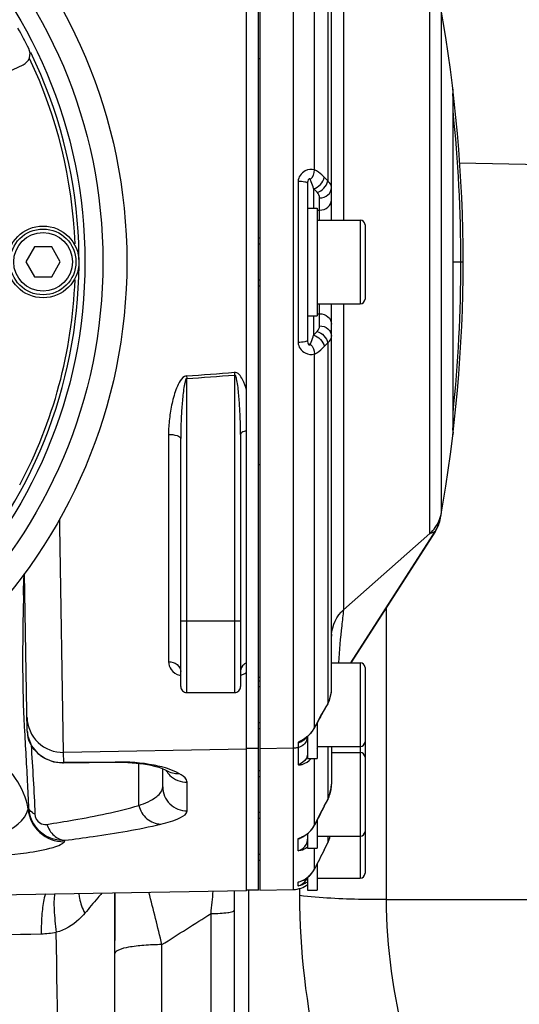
# Model space of a CAD drawing. Header units: millimetres. Extents: x 0 to 4205, y 0 to 2970.
# Tile 18 of 85: x 1229 to 1271, y 2337 to 2419. Entities that reach past the tile are written whole.
import ezdxf

# ---------------------------------------------------------------- set-up
doc = ezdxf.new("R2010")
doc.units = ezdxf.units.MM
doc.header["$LTSCALE"] = 231.275
doc.layers.get('0').update_dxf_attribs({"linetype": 'CONTINUOUS'})
for name, color, linetype in [('204101000011_DXF_DIMENSION', 7, 'CONTINUOUS'), ('304102000049DXF_CONTINUOUS_LINE', 7, 'CONTINUOUS'), ('304102000054DXF_CONTINUOUS_LINE', 7, 'CONTINUOUS'), ('304102000056DXF_CONTINUOUS_LINE', 7, 'CONTINUOUS'), ('304102000058DXF_CONTINUOUS_LINE', 7, 'CONTINUOUS'), ('304102000060DXF_CONTINUOUS_LINE', 7, 'CONTINUOUS'), ('304104000280DXF_CONTINUOUS_LINE', 7, 'CONTINUOUS'), ('304106000052DXF_CONTINUOUS_LINE', 7, 'CONTINUOUS'), ('304109000035DXF_CONTINUOUS_LINE', 7, 'CONTINUOUS'), ('304302000059DXF_CONTINUOUS_LINE', 7, 'CONTINUOUS'), ('304302000063DXF_CONTINUOUS_LINE', 7, 'CONTINUOUS'), ('501023000069DXF_CONTINUOUS_LINE', 7, 'CONTINUOUS'), ('501023000142DXF_CONTINUOUS_LINE', 7, 'CONTINUOUS'), ('504001000007DXF_CONTINUOUS_LINE', 7, 'CONTINUOUS'), ('604006000009DXF_CONTINUOUS_LINE', 7, 'CONTINUOUS')]:
    doc.layers.add(name, color=color, linetype=linetype)
doc.styles.get("Standard").update_dxf_attribs({"font": 'txt', "width": 0.7})
doc.dimstyles.new('DIMSTYLE_2', dxfattribs={"dimtxt": 35, "dimasz": 25, "dimexe": 4, "dimexo": 0.2, "dimgap": 1.75, "dimtad": 1, "dimdec": 1, "dimdsep": 46, "dimtxsty": 'Standard', "dimblk": '_FILLED', "dimblk1": '_FILLED', "dimblk2": '_FILLED', "dimcen": 0.09, "dimclrt": 5, "dimazin": 2, "dimtp": 0.01, "dimtm": 0.01, "dimtfac": 1, "dimtdec": 1, "dimtofl": 0, "dimtmove": 0, "dimatfit": 3, "dimldrblk": '_FILLED', "dimfxl": 0, "dimtolj": 1, "dimarcsym": 0})

# ---------------------------------------------------------------- blocks, each defined once
blk = doc.blocks.new('_FILLED')
at = {"color": 0, "linetype": 'ByBlock'}
blk.add_solid([(0, 0), (-1, 0.17), (-1, -0.17)], dxfattribs=at)
blk = doc.blocks.new('*D3')
at = {"layer": '204101000011_DXF_DIMENSION', "color": 2, "linetype": 'Continuous'}
for p, q in [((1075.791, 2364.189), (1075.791, 2558.723)), ((1312.855, 2364.893), (1312.855, 2558.723)), ((1075.791, 2538.723), (1194.323, 2538.723)), ((1312.855, 2538.723), (1194.323, 2538.723))]:
    blk.add_line(p, q, dxfattribs=at)
at = {"layer": '204101000011_DXF_DIMENSION', "color": 2, "linetype": 'Continuous', "xscale": 25, "yscale": 25, "zscale": 25, "rotation": 180}
blk.add_blockref('_FILLED', (1075.791, 2538.723), dxfattribs=at)
at = {"layer": '204101000011_DXF_DIMENSION', "color": 2, "linetype": 'Continuous', "xscale": 25, "yscale": 25, "zscale": 25}
blk.add_blockref('_FILLED', (1312.855, 2538.723), dxfattribs=at)

msp = doc.modelspace()

# ---------------------------------------------------------------- linework, layer by layer
at = {"layer": '304102000049DXF_CONTINUOUS_LINE', "color": 7, "linetype": 'Continuous'}
msp.add_line((1280.323, 2406.655), (1266.117, 2406.903), dxfattribs=at)
at = {"layer": '304102000049DXF_CONTINUOUS_LINE', "color": 9, "linetype": 'Continuous'}
for p, q in [((1259.996, 2369.769), (1259.996, 2345.351)), ((1252.75, 2346.306), (1252.75, 2345.685)), ((1248.495, 2346.097), (1248.495, 2303.483)), ((1259.996, 2345.351), (1280.323, 2345.392))]:
    msp.add_line(p, q, dxfattribs=at)
for points in [[(1252.75, 2345.685), (1252.751, 2341.089), (1253.301, 2336.469), (1254.323, 2331.989)], [(1259.996, 2345.351), (1259.996, 2341.363), (1260.562, 2337.35), (1261.569, 2333.49)]]:
    msp.add_open_spline(points, degree=3, dxfattribs=at)
msp.add_open_spline([(1259.996, 2345.351), (1259.331, 2345.35), (1256.913, 2345.375), (1254.492, 2345.486), (1252.75, 2345.685)], degree=3, knots=[0, 0, 0, 0, 0.275166, 1, 1, 1, 1], dxfattribs=at)
at = {"layer": '304102000054DXF_CONTINUOUS_LINE', "color": 7, "linetype": 'Continuous'}
for p, q in [((1237.323, 2294.301), (1237.323, 2345.905)), ((1247.323, 2299.621), (1247.323, 2346.08))]:
    msp.add_line(p, q, dxfattribs=at)
at = {"layer": '304102000054DXF_CONTINUOUS_LINE', "color": 9, "linetype": 'Continuous'}
for p, q in [((1245.358, 2297.62), (1245.358, 2344.193)), ((1241.253, 2297.549), (1241.253, 2341.593))]:
    msp.add_line(p, q, dxfattribs=at)
for centre, radius, start, end in [((925.598, 2266.039), 324.572, 13.46076, 14.2566), ((1121.214, 6567.748), 4226.676, 271.114976, 271.490673), ((1230.931, 2351.566), 9.067, 271.49912, 279.51081)]:
    msp.add_arc(centre, radius, start, end, dxfattribs=at)
for points, knots in [([(1231.425, 2345.508), (1231.321, 2345.081), (1231.2, 2344.076), (1231.166, 2343.069), (1231.168, 2342.502)], [0, 0, 0, 0, 0.436933, 1, 1, 1, 1]), ([(1232.301, 2345.856), (1232.217, 2345.42), (1232.233, 2344.327), (1232.338, 2343.254), (1232.429, 2342.624)], [0, 0, 0, 0, 0.410638, 1, 1, 1, 1]), ([(1234.305, 2345.867), (1234.317, 2345.738), (1234.405, 2345.164), (1234.611, 2344.614), (1234.806, 2344.209)], [0, 0, 0, 0, 0.223473, 1, 1, 1, 1]), ([(1236.229, 2345.893), (1236.12, 2345.764), (1235.646, 2345.203), (1235.171, 2344.642), (1234.806, 2344.209)], [0, 0, 0, 0, 0.229559, 1, 1, 1, 1]), ([(1234.806, 2344.209), (1234.654, 2344.029), (1233.998, 2343.33), (1233.131, 2342.8), (1232.429, 2342.624)], [0, 0, 0, 0, 0.245589, 1, 1, 1, 1]), ([(1245.358, 2344.193), (1245.61, 2344.193), (1246.066, 2344.205), (1246.703, 2344.26), (1247.058, 2344.326), (1247.323, 2344.408), (1247.323, 2344.469)], [0, 0, 0, 0, 0.375477, 0.693723, 0.90949, 1, 1, 1, 1]), ([(1233.212, 2291.013), (1233.149, 2294.954), (1232.873, 2312.158), (1232.612, 2329.362), (1232.429, 2342.624)], [0, 0, 0, 0, 0.229133, 1, 1, 1, 1]), ([(1241.253, 2341.593), (1240.75, 2341.591), (1239.828, 2341.562), (1238.573, 2341.402), (1237.809, 2341.242), (1237.323, 2340.986), (1237.323, 2340.849)], [0, 0, 0, 0, 0.369602, 0.683773, 0.899685, 1, 1, 1, 1])]:
    msp.add_open_spline(points, degree=3, knots=knots, dxfattribs=at)
for points in [[(1231.525, 2345.844), (1231.485, 2345.734), (1231.453, 2345.622), (1231.425, 2345.508)], [(1245.358, 2344.193), (1245.418, 2344.817), (1245.479, 2345.441), (1245.54, 2346.065)], [(1241.253, 2341.593), (1242.621, 2342.459), (1243.99, 2343.326), (1245.358, 2344.193)]]:
    msp.add_open_spline(points, degree=3, dxfattribs=at)
at = {"layer": '304102000056DXF_CONTINUOUS_LINE', "color": 7, "linetype": 'Continuous'}
for p, q in [((1249.423, 2451.155), (1249.423, 2346.155)), ((1255.423, 2402.155), (1255.423, 2434.354)), ((1265.578, 2412.871), (1265.564, 2413.108)), ((1265.578, 2384.812), (1265.578, 2412.871)), ((1253.423, 2405.227), (1253.423, 2402.295)), ((1253.423, 2395.014), (1253.423, 2392.082)), ((1255.423, 2362.956), (1255.423, 2395.155)), ((1265.578, 2384.438), (1265.564, 2384.201)), ((1265.578, 2384.438), (1265.578, 2384.812)), ((1264.609, 2377.694), (1264.609, 2377.695)), ((1263.773, 2375.993), (1263.643, 2375.964)), ((1263.858, 2376.022), (1263.773, 2375.993)), ((1264.1, 2376.153), (1263.858, 2376.022)), ((1263.881, 2375.812), (1264.1, 2376.152)), ((1264.1, 2376.152), (1264.1, 2376.153)), ((1264.127, 2376.195), (1264.351, 2376.634)), ((1264.164, 2376.256), (1264.199, 2376.319)), ((1257.03, 2365.155), (1263.881, 2375.812)), ((1255.425, 2367.442), (1255.425, 2367.448)), ((1249.323, 2363.941), (1249.423, 2363.946)), ((1255.083, 2361.669), (1255.214, 2361.935)), ((1254.544, 2360.708), (1254.833, 2361.225)), ((1254.833, 2361.225), (1255.083, 2361.669)), ((1253.179, 2358.788), (1253.176, 2358.786)), ((1253.423, 2358.989), (1253.423, 2358.855)), ((1255.423, 2358.155), (1255.423, 2355.005)), ((1254.808, 2353.138), (1255.097, 2353.688)), ((1254.817, 2349.524), (1255.106, 2350.092)), ((1249.423, 2346.155), (1252.246, 2346.204))]:
    msp.add_line(p, q, dxfattribs=at)
at = {"layer": '304102000056DXF_CONTINUOUS_LINE', "color": 9, "linetype": 'Continuous'}
for p, q in [((1252.246, 2346.204), (1252.246, 2451.105)), ((1254, 2406.346), (1254, 2437.596)), ((1255.107, 2435.589), (1255.106, 2405.421)), ((1256.427, 2427.729), (1256.43, 2402.155)), ((1263.646, 2398.655), (1263.642, 2421.345)), ((1264.609, 2377.695), (1264.609, 2419.615)), ((1265.564, 2413.108), (1265.564, 2412.847)), ((1265.564, 2412.847), (1265.564, 2385.298)), ((1255.106, 2405.421), (1254.817, 2405.73)), ((1252.635, 2405.388), (1252.635, 2391.921)), ((1253.923, 2404.781), (1253.923, 2403.155)), ((1254.212, 2404.474), (1253.923, 2404.781)), ((1254.423, 2402.155), (1254.423, 2403.999)), ((1254.223, 2402.985), (1254.423, 2402.985)), ((1263.642, 2375.964), (1263.646, 2398.655)), ((1265.564, 2398.655), (1266.423, 2398.655)), ((1254.423, 2393.311), (1254.423, 2395.155)), ((1256.43, 2395.155), (1256.427, 2369.58)), ((1253.923, 2394.155), (1253.923, 2392.529)), ((1254.223, 2394.325), (1254.423, 2394.325)), ((1253.923, 2392.529), (1254.212, 2392.835)), ((1254.817, 2391.58), (1255.106, 2391.889)), ((1255.106, 2391.889), (1255.106, 2361.72)), ((1254, 2359.713), (1254, 2390.963)), ((1265.564, 2385.298), (1265.564, 2384.478)), ((1265.564, 2384.478), (1265.564, 2384.201)), ((1263.642, 2375.964), (1256.427, 2369.58)), ((1264.1, 2376.152), (1257.029, 2365.155)), ((1263.643, 2375.964), (1263.642, 2375.964)), ((1254.817, 2361.209), (1254.79, 2361.16)), ((1254.794, 2361.155), (1254.818, 2361.209)), ((1254.962, 2361.465), (1254.817, 2361.209)), ((1255.106, 2361.72), (1254.962, 2361.465)), ((1255.083, 2361.669), (1255.106, 2361.72)), ((1253.992, 2359.686), (1254, 2359.713)), ((1249.423, 2357.981), (1252.246, 2358.03)), ((1252.635, 2358.444), (1252.635, 2356.644)), ((1254.225, 2358.024), (1254.277, 2358.132)), ((1255.106, 2358.155), (1255.106, 2353.707)), ((1254, 2351.579), (1254, 2357.155)), ((1254.817, 2353.156), (1255.106, 2353.707)), ((1255.106, 2353.707), (1255.097, 2353.688)), ((1254.817, 2353.156), (1254.809, 2353.138)), ((1254.001, 2351.578), (1253.998, 2351.57)), ((1252.635, 2349.44), (1252.635, 2350.435)), ((1255.106, 2350.655), (1255.106, 2350.092)), ((1254, 2347.91), (1254, 2349.655)), ((1254.001, 2347.909), (1254, 2347.907)), ((1252.635, 2346.498), (1252.635, 2346.818))]:
    msp.add_line(p, q, dxfattribs=at)
at = {"layer": '304102000056DXF_CONTINUOUS_LINE', "color": 7, "linetype": 'Continuous'}
for points in [[(1264.351, 2376.634), (1264.511, 2377.151), (1264.53, 2377.249)], [(1255.214, 2361.935), (1255.411, 2362.703), (1255.423, 2362.955)], [(1253.992, 2359.686), (1254.2, 2360.079), (1254.544, 2360.708)], [(1253.678, 2359.237), (1253.835, 2359.432), (1253.974, 2359.653), (1253.992, 2359.686)], [(1253.176, 2358.786), (1253.354, 2358.929), (1253.513, 2359.068), (1253.678, 2359.237)], [(1255.097, 2353.688), (1255.203, 2353.913), (1255.405, 2354.689), (1255.423, 2355.005)], [(1253.998, 2351.57), (1254.165, 2351.9), (1254.485, 2352.518), (1254.809, 2353.138)], [(1253.605, 2351.037), (1253.771, 2351.221), (1253.92, 2351.434), (1253.997, 2351.57)], [(1252.987, 2350.597), (1252.977, 2350.591), (1253.015, 2350.612), (1253.121, 2350.67)], [(1253.121, 2350.67), (1253.266, 2350.761), (1253.433, 2350.883), (1253.605, 2351.037)], [(1253.228, 2347.076), (1253.401, 2347.194), (1253.58, 2347.345), (1253.753, 2347.531)], [(1253.753, 2347.531), (1253.912, 2347.752), (1253.999, 2347.907)], [(1252.84, 2346.889), (1252.827, 2346.884), (1252.856, 2346.895), (1252.944, 2346.931)], [(1252.944, 2346.931), (1253.071, 2346.99), (1253.228, 2347.076)]]:
    msp.add_lwpolyline(points, dxfattribs=at)
for centre, radius, start, end in [((1144.423, 2398.655), 122, 349.89485, 10.10515), ((1263.578, 2412.871), 2, 349.92596, 359.99871), ((1263.578, 2384.438), 2, 359.99889, 10.07444), ((1261.577, 2377.776), 3, 327.251, 349.89485), ((1261.577, 2377.774), 2.999, 328.22803, 329.58829), ((1257.32, 2367.364), 1.897, 178.67595, 180.00226), ((1257.308, 2367.365), 1.885, 177.48412, 178.67765), ((1252.469, 2351.425), 2.955, 333.18868, 344.84771), ((1619.2, 2164.089), 408.853, 153.0283, 153.2819), ((1252.422, 2347.474), 1, 334.16839, 341.26677), ((1252.211, 2348.204), 2, 271.00056, 307.76259)]:
    msp.add_arc(centre, radius, start, end, dxfattribs=at)
at = {"layer": '304102000056DXF_CONTINUOUS_LINE', "color": 9, "linetype": 'Continuous'}
for centre, radius, start, end in [((1144.424, 2398.657), 121.81, 359.99909, 5.95705), ((1144.504, 2398.649), 121.73, 354.04045, 0.00284), ((1261.642, 2378.213), 3.012, 337.27196, 350.08154), ((1261.65, 2378.212), 3.004, 324.39597, 337.23681), ((1261.645, 2378.218), 3.012, 311.55135, 324.36082), ((1258.386, 2367.344), 2.963, 176.78243, 178.00094), ((1252.861, 2362.957), 2.562, 350.83169, 359.9857), ((1252.798, 2362.977), 2.628, 331.42186, 340.465), ((1252.839, 2362.962), 2.584, 340.47788, 345.57866), ((1252.857, 2362.957), 2.566, 345.58813, 350.82883), ((1311.949, 2328.913), 65.628, 150.57049, 151.27511), ((1289.062, 2341.399), 39.557, 151.20172, 152.42017), ((1252.164, 2360.664), 2.068, 326.78606, 332.60928), ((1252.43, 2359.046), 0.993, 338.9538, 356.15643), ((1252.211, 2360.05), 2.02, 271.00487, 282.11116), ((1252.595, 2355.008), 2.828, 340.8106, 350.48009), ((1252.606, 2355.005), 2.817, 350.49941, 359.98577), ((1252.57, 2355.017), 2.855, 332.67177, 340.80316), ((1384.168, 2285.159), 146.134, 152.27007, 152.96671), ((1252.134, 2352.533), 2.097, 319.39652, 323.78161), ((1252.167, 2352.509), 2.055, 323.78525, 326.43427), ((1252.185, 2352.497), 2.034, 326.42417, 333.15744), ((1252.082, 2352.58), 2.167, 310.41881, 317.83414), ((1252.123, 2352.542), 2.111, 317.85781, 319.40213), ((1252.349, 2351.199), 1.816, 304.77773, 306.25484), ((1252.14, 2348.871), 2.098, 302.51042, 304.68767), ((1252.135, 2348.878), 2.106, 304.68321, 308.77907), ((1252.159, 2348.848), 2.068, 308.78161, 310.2902), ((1252.161, 2348.846), 2.065, 310.29593, 315.71529), ((1252.174, 2348.833), 2.047, 315.71289, 317.68927), ((1252.18, 2348.828), 2.039, 317.69289, 322.93139), ((1252.196, 2348.816), 2.019, 322.92786, 326.67195), ((1252.197, 2348.815), 2.018, 326.67011, 333.34227), ((1252.08, 2348.977), 2.22, 294.14897, 297.53826), ((1252.11, 2348.919), 2.154, 297.54833, 298.99903), ((1252.114, 2348.912), 2.146, 298.9951, 302.5057)]:
    msp.add_arc(centre, radius, start, end, dxfattribs=at)
for points, knots in [([(1254, 2406.346), (1253.758, 2406.439), (1253.084, 2406.336), (1252.635, 2405.74), (1252.635, 2405.388)], [0, 0, 0, 0, 0.423703, 1, 1, 1, 1]), ([(1253.651, 2405.534), (1253.64, 2405.557), (1253.612, 2405.619), (1253.472, 2405.569), (1253.432, 2405.409), (1253.423, 2405.288), (1253.423, 2405.227)], [0, 0, 0, 0, 0.143515, 0.308955, 0.65677, 1, 1, 1, 1]), ([(1254.817, 2405.73), (1254.753, 2405.798), (1254.512, 2406.04), (1254.231, 2406.254), (1254, 2406.346)], [0, 0, 0, 0, 0.274939, 1, 1, 1, 1]), ([(1253.423, 2405.227), (1253.423, 2405.253), (1253.33, 2405.304), (1253.085, 2405.359), (1252.824, 2405.381), (1252.635, 2405.388)], [0, 0, 0, 0, 0.096471, 0.305521, 1, 1, 1, 1]), ([(1254.423, 2403.999), (1254.673, 2403.999), (1255.174, 2404.153), (1255.423, 2404.639), (1255.423, 2404.865)], [0, 0, 0, 0, 0.525319, 1, 1, 1, 1]), ([(1255.423, 2404.865), (1255.423, 2404.913), (1255.391, 2405.132), (1255.237, 2405.312), (1255.106, 2405.421)], [0, 0, 0, 0, 0.220871, 1, 1, 1, 1]), ([(1254.423, 2402.985), (1254.673, 2402.985), (1255.174, 2403.139), (1255.423, 2403.625), (1255.423, 2403.851)], [0, 0, 0, 0, 0.525319, 1, 1, 1, 1]), ([(1254.423, 2394.325), (1254.673, 2394.325), (1255.174, 2394.17), (1255.423, 2393.685), (1255.423, 2393.459)], [0, 0, 0, 0, 0.525319, 1, 1, 1, 1]), ([(1254.423, 2393.311), (1254.673, 2393.311), (1255.174, 2393.156), (1255.423, 2392.671), (1255.423, 2392.445)], [0, 0, 0, 0, 0.525319, 1, 1, 1, 1]), ([(1255.106, 2391.889), (1255.155, 2391.929), (1255.312, 2392.076), (1255.423, 2392.291), (1255.423, 2392.445)], [0, 0, 0, 0, 0.29405, 1, 1, 1, 1]), ([(1253.423, 2392.082), (1253.423, 2392.056), (1253.33, 2392.006), (1253.085, 2391.951), (1252.824, 2391.928), (1252.635, 2391.921)], [0, 0, 0, 0, 0.09647, 0.30552, 1, 1, 1, 1]), ([(1252.635, 2391.921), (1252.635, 2391.569), (1253.084, 2390.973), (1253.758, 2390.87), (1254, 2390.963)], [0, 0, 0, 0, 0.576158, 1, 1, 1, 1]), ([(1253.423, 2392.082), (1253.423, 2392.021), (1253.437, 2391.902), (1253.471, 2391.744), (1253.612, 2391.688), (1253.64, 2391.752), (1253.651, 2391.776)], [0, 0, 0, 0, 0.342355, 0.683193, 0.855302, 1, 1, 1, 1]), ([(1254, 2390.963), (1254.072, 2390.992), (1254.378, 2391.149), (1254.636, 2391.386), (1254.817, 2391.58)], [0, 0, 0, 0, 0.225317, 1, 1, 1, 1]), ([(1256.427, 2369.58), (1256.373, 2369.136), (1256.205, 2367.662), (1256.072, 2366.185), (1256.002, 2365.152)], [0, 0, 0, 0, 0.302087, 1, 1, 1, 1]), ([(1255.423, 2367.173), (1255.423, 2367.243), (1255.424, 2367.292), (1255.436, 2367.579), (1255.431, 2367.53)], [0, 0, 0, 0, 0.587038, 1, 1, 1, 1]), ([(1255.431, 2367.53), (1255.429, 2367.518), (1255.427, 2367.491), (1255.426, 2367.463), (1255.425, 2367.448)], [0, 0, 0, 0, 0.421951, 1, 1, 1, 1]), ([(1253.206, 2358.844), (1253.077, 2358.754), (1252.917, 2358.633), (1252.635, 2358.52), (1252.635, 2358.444)], [0, 0, 0, 0, 0.675739, 1, 1, 1, 1]), ([(1252.635, 2356.644), (1252.635, 2356.608), (1252.839, 2356.624), (1253.152, 2356.691), (1253.52, 2356.927), (1253.705, 2357.13)], [0, 0, 0, 0, 0.09049, 0.321572, 1, 1, 1, 1]), ([(1252.635, 2350.435), (1252.635, 2350.45), (1252.702, 2350.473), (1252.847, 2350.546), (1253.014, 2350.615), (1253.127, 2350.679)], [0, 0, 0, 0, 0.084168, 0.292817, 1, 1, 1, 1]), ([(1253.385, 2349.707), (1253.23, 2349.599), (1252.965, 2349.468), (1252.763, 2349.447), (1252.635, 2349.418), (1252.635, 2349.44)], [0, 0, 0, 0, 0.70213, 0.920746, 1, 1, 1, 1]), ([(1252.635, 2346.818), (1252.635, 2346.827), (1252.685, 2346.83), (1252.78, 2346.88), (1252.905, 2346.914), (1252.988, 2346.951)], [0, 0, 0, 0, 0.072763, 0.275193, 1, 1, 1, 1])]:
    msp.add_open_spline(points, degree=3, knots=knots, dxfattribs=at)
for points in [[(1253.651, 2405.534), (1253.866, 2405.736), (1254, 2406.052), (1254, 2406.346)], [(1253.923, 2404.781), (1254.346, 2404.881), (1254.753, 2405.3), (1254.817, 2405.73)], [(1253.725, 2405.352), (1253.702, 2405.413), (1253.677, 2405.474), (1253.651, 2405.534)], [(1253.923, 2404.781), (1253.863, 2404.973), (1253.798, 2405.164), (1253.725, 2405.352)], [(1254.212, 2404.474), (1254.634, 2404.574), (1255.041, 2404.992), (1255.106, 2405.421)], [(1254.423, 2403.999), (1254.423, 2404.172), (1254.331, 2404.348), (1254.212, 2404.474)], [(1254.212, 2392.835), (1254.331, 2392.961), (1254.423, 2393.137), (1254.423, 2393.311)], [(1253.725, 2391.958), (1253.798, 2392.146), (1253.863, 2392.337), (1253.923, 2392.529)], [(1253.923, 2392.529), (1254.346, 2392.429), (1254.753, 2392.01), (1254.817, 2391.58)], [(1254.212, 2392.835), (1254.634, 2392.735), (1255.041, 2392.318), (1255.106, 2391.889)], [(1253.651, 2391.776), (1253.677, 2391.836), (1253.702, 2391.897), (1253.725, 2391.958)], [(1253.651, 2391.776), (1253.866, 2391.574), (1254, 2391.258), (1254, 2390.963)], [(1263.643, 2375.964), (1264.138, 2376.402), (1264.495, 2377.044), (1264.609, 2377.694)], [(1255.428, 2367.51), (1255.471, 2368.275), (1255.855, 2369.071), (1256.427, 2369.58)], [(1253.894, 2359.532), (1253.806, 2359.397), (1253.702, 2359.272), (1253.588, 2359.158)], [(1253.357, 2358.689), (1253.243, 2358.394), (1252.944, 2358.141), (1252.635, 2358.074)], [(1253.041, 2358.632), (1252.923, 2358.541), (1252.781, 2358.475), (1252.635, 2358.444)], [(1253.322, 2358.975), (1253.257, 2358.842), (1253.158, 2358.722), (1253.041, 2358.632)], [(1253.588, 2359.158), (1253.471, 2359.042), (1253.342, 2358.938), (1253.206, 2358.844)], [(1253.322, 2357.181), (1253.195, 2356.919), (1252.919, 2356.706), (1252.635, 2356.644)], [(1253.423, 2357.615), (1253.423, 2357.466), (1253.388, 2357.314), (1253.322, 2357.181)], [(1252.635, 2350.435), (1252.778, 2350.466), (1252.918, 2350.531), (1253.034, 2350.62)], [(1253.127, 2350.679), (1253.254, 2350.752), (1253.376, 2350.836), (1253.487, 2350.931)], [(1253.322, 2349.979), (1253.388, 2350.113), (1253.423, 2350.266), (1253.423, 2350.415)], [(1252.635, 2349.44), (1252.919, 2349.501), (1253.195, 2349.717), (1253.322, 2349.979)]]:
    msp.add_open_spline(points, degree=3, dxfattribs=at)
at = {"layer": '304102000056DXF_CONTINUOUS_LINE', "color": 7, "linetype": 'Continuous'}
msp.add_open_spline([(1252.635, 2346.498), (1252.92, 2346.56), (1253.195, 2346.776), (1253.322, 2347.038)], degree=3, dxfattribs=at)
msp.add_open_spline([(1253.423, 2346.843), (1253.336, 2346.777), (1253.169, 2346.675), (1252.899, 2346.546), (1252.774, 2346.546), (1252.635, 2346.476), (1252.635, 2346.498)], degree=3, knots=[0, 0, 0, 0, 0.380405, 0.700835, 0.921133, 1, 1, 1, 1], dxfattribs=at)
at = {"layer": '304102000058DXF_CONTINUOUS_LINE', "color": 7, "linetype": 'Continuous'}
for p, q in [((1248.323, 2346.097), (1248.323, 2451.212)), ((1247.823, 2384.237), (1247.823, 2363.155)), ((1242.823, 2363.155), (1242.823, 2383.884)), ((1230.008, 2359.432), (1229.778, 2372.607)), ((1243.323, 2362.655), (1247.323, 2362.655)), ((1233.044, 2356.79), (1237.347, 2356.842)), ((1241.323, 2354.773), (1241.323, 2356.297)), ((1241.625, 2356.158), (1241.63, 2356.155)), ((1248.323, 2346.097), (1194.323, 2345.155))]:
    msp.add_line(p, q, dxfattribs=at)
at = {"layer": '304102000058DXF_CONTINUOUS_LINE', "color": 9, "linetype": 'Continuous'}
for p, q in [((1243.306, 2389.129), (1243.323, 2388.898)), ((1247.306, 2389.428), (1247.323, 2389.204)), ((1247.323, 2389.204), (1247.323, 2362.655)), ((1243.323, 2362.655), (1243.323, 2388.898)), ((1241.806, 2384.235), (1241.806, 2365.23)), ((1232.727, 2376.973), (1232.724, 2377.17)), ((1232.734, 2376.543), (1232.727, 2376.973)), ((1233.039, 2357.659), (1232.734, 2376.543)), ((1229.718, 2372.566), (1229.713, 2372.248)), ((1229.687, 2370.805), (1229.678, 2370.417)), ((1242.823, 2368.655), (1247.823, 2368.655)), ((1229.696, 2361.073), (1229.702, 2360.936)), ((1229.702, 2360.936), (1229.718, 2360.57)), ((1229.77, 2359.492), (1229.774, 2359.423)), ((1248.323, 2357.924), (1233.039, 2357.659)), ((1233.054, 2356.805), (1233.039, 2357.659)), ((1233.044, 2356.79), (1233.054, 2356.805)), ((1237.358, 2356.856), (1233.054, 2356.805)), ((1237.347, 2356.842), (1237.358, 2356.856)), ((1239.323, 2353.223), (1239.323, 2356.74)), ((1243.358, 2352.782), (1243.358, 2355.172))]:
    msp.add_line(p, q, dxfattribs=at)
at = {"layer": '304102000058DXF_CONTINUOUS_LINE', "color": 7, "linetype": 'Continuous'}
for points in [[(1230.008, 2359.432), (1230.036, 2359.105), (1230.347, 2358.22), (1230.889, 2357.56), (1231.514, 2357.136), (1232.201, 2356.884)], [(1232.201, 2356.884), (1232.934, 2356.79), (1233.044, 2356.79)], [(1237.347, 2356.842), (1237.633, 2356.843), (1238.414, 2356.82), (1239.108, 2356.766), (1239.702, 2356.693), (1240.205, 2356.607), (1240.629, 2356.513), (1240.983, 2356.416), (1241.284, 2356.314), (1241.519, 2356.213), (1241.625, 2356.158)], [(1241.63, 2356.155), (1241.73, 2356.093), (1241.754, 2356.075)]]:
    msp.add_lwpolyline(points, dxfattribs=at)
at = {"layer": '304102000058DXF_CONTINUOUS_LINE', "color": 9, "linetype": 'Continuous'}
for centre, radius, start, end in [((1111.72, 4174.921), 1790.634, 274.214213, 274.342561), ((1112.209, 4128.336), 1744.373, 274.310643, 274.442411), ((964.317, 2376.43), 265.429, 358.78552, 359.09719), ((1243.274, 2365.736), 1.723, 251.58619, 254.77819), ((1247.339, 2365.716), 1.684, 286.75001, 295.24547), ((1400.244, 2368.323), 170.702, 182.60327, 182.96534), ((1232.41, 2359.478), 2.403, 181.00943, 189.15453), ((1232.585, 2359.547), 2.592, 209.1315, 212.70926), ((1232.796, 2359.728), 2.871, 225.7672, 232.61621), ((1232.865, 2359.819), 2.985, 232.6184, 239.06236), ((1232.929, 2359.927), 3.11, 239.08012, 247.38869), ((1232.967, 2360.016), 3.208, 247.37471, 252.41321), ((1232.991, 2360.094), 3.289, 252.42819, 260.34287), ((1233, 2360.146), 3.342, 260.33311, 264.86851), ((1233.001, 2360.164), 3.36, 264.87471, 270.90326), ((1239.128, 2348.256), 8.457, 72.65626, 75.53021), ((1243.319, 2357.171), 2, 211.5152, 225.64248), ((1228.439, 2353.294), 1.678, 346.97158, 352.34208), ((1233.07, 2353.205), 3.01, 185.51401, 270.71287)]:
    msp.add_arc(centre, radius, start, end, dxfattribs=at)
at = {"layer": '304102000058DXF_CONTINUOUS_LINE', "color": 7, "linetype": 'Continuous'}
for centre, start, end in [((1243.323, 2363.155), 179.9999, 270), ((1247.323, 2363.155), 270, 0.00009)]:
    msp.add_arc(centre, 0.5, start, end, dxfattribs=at)
at = {"layer": '304102000058DXF_CONTINUOUS_LINE', "color": 9, "linetype": 'Continuous'}
for points, knots in [([(1243.306, 2389.129), (1243.084, 2389.111), (1242.741, 2388.712), (1242.384, 2387.927), (1242.074, 2386.842), (1241.861, 2385.544), (1241.806, 2384.669), (1241.806, 2384.235)], [0, 0, 0, 0, 0.125707, 0.252924, 0.50492, 0.754042, 1, 1, 1, 1]), ([(1248.323, 2387.948), (1248.232, 2388.247), (1248.052, 2388.773), (1247.607, 2389.452), (1247.306, 2389.428)], [0, 0, 0, 0, 0.508089, 1, 1, 1, 1]), ([(1247.823, 2384.237), (1247.823, 2384.655), (1247.808, 2385.493), (1247.756, 2386.537), (1247.694, 2387.376), (1247.631, 2387.991), (1247.567, 2388.544), (1247.478, 2388.886), (1247.426, 2389.228), (1247.323, 2389.204)], [0, 0, 0, 0, 0.249668, 0.499639, 0.62473, 0.749881, 0.875048, 0.936899, 1, 1, 1, 1]), ([(1243.323, 2388.898), (1243.219, 2388.873), (1243.189, 2388.588), (1243.085, 2388.215), (1243.025, 2387.672), (1242.958, 2387.048), (1242.893, 2386.203), (1242.839, 2385.15), (1242.823, 2384.306), (1242.823, 2383.884)], [0, 0, 0, 0, 0.063044, 0.124829, 0.250047, 0.375236, 0.500354, 0.75035, 1, 1, 1, 1]), ([(1241.806, 2384.235), (1242.047, 2384.236), (1242.374, 2384.219), (1242.823, 2384.014), (1242.823, 2383.884)], [0, 0, 0, 0, 0.650566, 1, 1, 1, 1]), ([(1248.323, 2384.534), (1248.253, 2384.52), (1248.077, 2384.476), (1247.823, 2384.364), (1247.823, 2384.237)], [0, 0, 0, 0, 0.360082, 1, 1, 1, 1]), ([(1241.806, 2365.23), (1242.057, 2365.234), (1242.552, 2365.105), (1242.823, 2364.636), (1242.823, 2364.419)], [0, 0, 0, 0, 0.536752, 1, 1, 1, 1]), ([(1241.806, 2365.23), (1241.806, 2365.004), (1241.994, 2364.483), (1242.459, 2364.192), (1242.729, 2364.102)], [0, 0, 0, 0, 0.443273, 1, 1, 1, 1]), ([(1248.323, 2365.148), (1248.249, 2365.113), (1247.995, 2364.961), (1247.823, 2364.658), (1247.823, 2364.443)], [0, 0, 0, 0, 0.274275, 1, 1, 1, 1]), ([(1229.988, 2360.582), (1230.001, 2359.822), (1230.675, 2358.247), (1232.275, 2357.646), (1233.039, 2357.659)], [0, 0, 0, 0, 0.498589, 1, 1, 1, 1]), ([(1230.073, 2352.916), (1229.936, 2353.832), (1229.138, 2355.701), (1226.807, 2357.82), (1223.682, 2359.165), (1221.335, 2359.457), (1220.136, 2359.447)], [0, 0, 0, 0, 0.21653, 0.455446, 0.719659, 1, 1, 1, 1]), ([(1229.774, 2359.423), (1229.857, 2357.829), (1229.99, 2355.713), (1230.083, 2353.595), (1230.102, 2353.071)], [0, 0, 0, 0, 0.752603, 1, 1, 1, 1]), ([(1241.241, 2356.444), (1241.028, 2356.5), (1239.755, 2356.781), (1238.441, 2356.869), (1237.358, 2356.856)], [0, 0, 0, 0, 0.168709, 1, 1, 1, 1]), ([(1242.669, 2355.898), (1242.603, 2355.937), (1242.277, 2356.111), (1241.928, 2356.241), (1241.649, 2356.328)], [0, 0, 0, 0, 0.207577, 1, 1, 1, 1]), ([(1243.358, 2355.172), (1243.358, 2355.235), (1243.241, 2355.573), (1242.91, 2355.757), (1242.669, 2355.898)], [0, 0, 0, 0, 0.183892, 1, 1, 1, 1]), ([(1239.323, 2353.223), (1239.85, 2353.416), (1240.648, 2353.709), (1241.323, 2354.462), (1241.323, 2354.773)], [0, 0, 0, 0, 0.643709, 1, 1, 1, 1]), ([(1241.323, 2354.773), (1241.323, 2354.259), (1241.762, 2353.187), (1242.843, 2352.773), (1243.358, 2352.782)], [0, 0, 0, 0, 0.499186, 1, 1, 1, 1]), ([(1220.31, 2349.397), (1221.886, 2349.432), (1224.503, 2349.711), (1227.837, 2350.663), (1229.841, 2351.929), (1230.073, 2352.916)], [0, 0, 0, 0, 0.439709, 0.717262, 1, 1, 1, 1]), ([(1230.102, 2353.071), (1230.144, 2352.31), (1230.858, 2350.788), (1232.439, 2350.281), (1233.163, 2350.319)], [0, 0, 0, 0, 0.512399, 1, 1, 1, 1]), ([(1230.644, 2352.503), (1230.569, 2352.538), (1230.338, 2352.661), (1230.127, 2352.888), (1230.102, 2353.071)], [0, 0, 0, 0, 0.308118, 1, 1, 1, 1]), ([(1231.637, 2351.647), (1232.391, 2351.761), (1234.973, 2352.181), (1237.543, 2352.708), (1239.323, 2353.223)], [0, 0, 0, 0, 0.291585, 1, 1, 1, 1]), ([(1239.323, 2353.223), (1239.425, 2352.802), (1239.884, 2352.015), (1240.744, 2351.674), (1241.158, 2351.667)], [0, 0, 0, 0, 0.511404, 1, 1, 1, 1]), ([(1230.644, 2352.503), (1230.654, 2352.225), (1230.911, 2351.706), (1231.437, 2351.617), (1231.637, 2351.647)], [0, 0, 0, 0, 0.579499, 1, 1, 1, 1]), ([(1241.158, 2351.667), (1241.722, 2351.802), (1242.454, 2351.97), (1243.358, 2352.519), (1243.358, 2352.782)], [0, 0, 0, 0, 0.687869, 1, 1, 1, 1]), ([(1231.637, 2351.647), (1231.754, 2351.291), (1232.133, 2350.651), (1232.833, 2350.332), (1233.164, 2350.319)], [0, 0, 0, 0, 0.530694, 1, 1, 1, 1]), ([(1233.163, 2350.319), (1233.946, 2350.416), (1236.625, 2350.773), (1239.297, 2351.222), (1241.158, 2351.667)], [0, 0, 0, 0, 0.292009, 1, 1, 1, 1]), ([(1220.363, 2348.633), (1222.265, 2348.669), (1225.465, 2348.793), (1229.396, 2349.163), (1231.66, 2349.537), (1232.707, 2349.899), (1233.026, 2350.088), (1233.107, 2350.195)], [0, 0, 0, 0, 0.44107, 0.741505, 0.917554, 0.968795, 1, 1, 1, 1]), ([(1233.107, 2350.195), (1233.122, 2350.214), (1233.147, 2350.253), (1233.159, 2350.298), (1233.163, 2350.319)], [0, 0, 0, 0, 0.528905, 1, 1, 1, 1])]:
    msp.add_open_spline(points, degree=3, knots=knots, dxfattribs=at)
for points in [[(1229.678, 2370.417), (1229.611, 2367.303), (1229.567, 2364.185), (1229.696, 2361.073)], [(1248.057, 2364.193), (1248.15, 2364.237), (1248.24, 2364.291), (1248.323, 2364.353)], [(1230.321, 2358.285), (1230.182, 2358.535), (1230.083, 2358.813), (1230.038, 2359.096)], [(1230.327, 2358.276), (1230.441, 2356.352), (1230.571, 2354.429), (1230.644, 2352.503)], [(1230.793, 2357.671), (1230.647, 2357.814), (1230.515, 2357.974), (1230.404, 2358.147)], [(1241.63, 2356.155), (1241.938, 2355.976), (1242.312, 2355.884), (1242.669, 2355.898)], [(1241.921, 2355.741), (1242.29, 2355.381), (1242.843, 2355.163), (1243.358, 2355.172)]]:
    msp.add_open_spline(points, degree=3, dxfattribs=at)
at = {"layer": '304102000060DXF_CONTINUOUS_LINE', "color": 7, "linetype": 'Continuous'}
for radius in [44, 40.5]:
    msp.add_circle((1194.323, 2398.655), radius, dxfattribs=at)
at = {"layer": '304102000060DXF_CONTINUOUS_LINE', "color": 9, "linetype": 'Continuous'}
msp.add_circle((1194.323, 2398.655), 42, dxfattribs=at)
at = {"layer": '304104000280DXF_CONTINUOUS_LINE', "color": 7, "linetype": 'Continuous'}
msp.add_line((1226.031, 2413.44), (1229.657, 2415.131), dxfattribs=at)
for centre, radius, start, end in [((1194.323, 2398.655), 40, 26.46928, 29.23122), ((1229.235, 2416.038), 1, 295, 26.46928)]:
    msp.add_arc(centre, radius, start, end, dxfattribs=at)
at = {"layer": '304106000052DXF_CONTINUOUS_LINE', "color": 7, "linetype": 'Continuous'}
for p, q in [((1249.323, 2346.155), (1249.323, 2451.155)), ((1248.323, 2387.95), (1248.323, 2430.506)), ((1249.323, 2346.155), (1248.323, 2346.155))]:
    msp.add_line(p, q, dxfattribs=at)
at = {"layer": '304106000052DXF_CONTINUOUS_LINE', "color": 9, "linetype": 'Continuous'}
msp.add_line((1249.323, 2357.981), (1248.323, 2357.981), dxfattribs=at)
at = {"layer": '304109000035DXF_CONTINUOUS_LINE', "color": 7, "linetype": 'Continuous'}
for p, q in [((1249.423, 2415.628), (1249.323, 2415.628)), ((1249.423, 2381.682), (1249.323, 2381.682))]:
    msp.add_line(p, q, dxfattribs=at)
at = {"layer": '304302000059DXF_CONTINUOUS_LINE', "color": 7, "linetype": 'Continuous'}
for p, q in [((1237.323, 2345.905), (1237.323, 2345.233)), ((1237.323, 2345.233), (1237.323, 2341.949))]:
    msp.add_line(p, q, dxfattribs=at)
at = {"layer": '304302000063DXF_CONTINUOUS_LINE', "color": 7, "linetype": 'Continuous'}
for radius, start, end in [(40, 210.6021, 25.93428), (39.7, 2.17612, 25.35542), (39.7, 332.0028, 357.82388)]:
    msp.add_arc((1194.323, 2398.655), radius, start, end, dxfattribs=at)
at = {"layer": '501023000069DXF_CONTINUOUS_LINE', "color": 7, "linetype": 'Continuous'}
for p, q in [((1254.223, 2402.155), (1257.823, 2402.155)), ((1258.223, 2401.755), (1258.223, 2395.555)), ((1249.323, 2400.655), (1249.423, 2400.655)), ((1249.323, 2396.655), (1249.423, 2396.655)), ((1254.223, 2395.155), (1257.823, 2395.155)), ((1255.423, 2365.155), (1257.823, 2365.155)), ((1258.223, 2364.755), (1258.223, 2358.555)), ((1249.323, 2363.655), (1249.423, 2363.655)), ((1249.323, 2359.655), (1249.423, 2359.655)), ((1254.223, 2358.155), (1257.823, 2358.155)), ((1258.223, 2358.555), (1258.223, 2357.255)), ((1255.423, 2357.655), (1257.823, 2357.655)), ((1258.223, 2357.255), (1258.223, 2351.055)), ((1249.323, 2356.155), (1249.423, 2356.155)), ((1249.323, 2352.155), (1249.423, 2352.155)), ((1254.223, 2350.655), (1257.823, 2350.655)), ((1258.223, 2351.055), (1258.223, 2347.555)), ((1249.323, 2348.655), (1249.423, 2348.655)), ((1254.223, 2347.155), (1257.823, 2347.155))]:
    msp.add_line(p, q, dxfattribs=at)
at = {"layer": '501023000069DXF_CONTINUOUS_LINE', "color": 9, "linetype": 'Continuous'}
for p, q in [((1257.823, 2402.155), (1257.823, 2395.155)), ((1257.823, 2365.155), (1257.823, 2358.155)), ((1257.823, 2358.155), (1257.823, 2357.655)), ((1257.823, 2357.655), (1257.823, 2350.655)), ((1257.823, 2350.655), (1257.823, 2347.155))]:
    msp.add_line(p, q, dxfattribs=at)
at = {"layer": '501023000069DXF_CONTINUOUS_LINE', "color": 2, "linetype": 'Continuous'}
for p, q in [((1249.323, 2400.155), (1249.423, 2400.155)), ((1249.323, 2397.155), (1249.423, 2397.155)), ((1249.323, 2363.155), (1249.423, 2363.155)), ((1249.323, 2360.155), (1249.423, 2360.155)), ((1249.323, 2355.655), (1249.423, 2355.655)), ((1249.323, 2352.655), (1249.423, 2352.655)), ((1249.323, 2349.155), (1249.423, 2349.155))]:
    msp.add_line(p, q, dxfattribs=at)
at = {"layer": '501023000069DXF_CONTINUOUS_LINE', "color": 7, "linetype": 'Continuous'}
for centre, start, end in [((1257.823, 2401.755), 0, 90), ((1257.823, 2395.555), 270, 360), ((1257.823, 2364.755), 0, 90), ((1257.823, 2358.555), 270, 360), ((1257.823, 2357.255), 0, 90), ((1257.823, 2351.055), 270, 360), ((1257.823, 2347.555), 270, 360)]:
    msp.add_arc(centre, 0.4, start, end, dxfattribs=at)
at = {"layer": '501023000142DXF_CONTINUOUS_LINE', "color": 7, "linetype": 'Continuous'}
for p, q in [((1230.601, 2399.905), (1229.88, 2398.655)), ((1232.045, 2399.905), (1230.601, 2399.905)), ((1232.766, 2398.655), (1232.045, 2399.905)), ((1229.88, 2398.655), (1230.601, 2397.405)), ((1232.045, 2397.405), (1232.766, 2398.655)), ((1230.601, 2397.405), (1232.045, 2397.405))]:
    msp.add_line(p, q, dxfattribs=at)
msp.add_circle((1231.323, 2398.655), 2.75, dxfattribs=at)
at = {"layer": '501023000142DXF_CONTINUOUS_LINE', "color": 9, "linetype": 'Continuous'}
msp.add_circle((1231.323, 2398.655), 2.45, dxfattribs=at)
at = {"layer": '504001000007DXF_CONTINUOUS_LINE', "color": 7, "linetype": 'Continuous'}
for p, q in [((1253.423, 2403.155), (1254.223, 2403.155)), ((1254.223, 2403.155), (1254.223, 2394.155)), ((1253.423, 2402.295), (1253.423, 2395.014)), ((1253.423, 2394.155), (1254.223, 2394.155)), ((1254.223, 2360.122), (1254.223, 2357.155)), ((1253.423, 2358.858), (1253.423, 2357.155)), ((1253.423, 2357.155), (1254.223, 2357.155)), ((1254.223, 2352.012), (1254.223, 2349.655)), ((1253.423, 2350.876), (1253.423, 2349.655)), ((1253.423, 2349.655), (1254.223, 2349.655)), ((1254.223, 2348.351), (1254.223, 2346.155)), ((1253.423, 2347.212), (1253.423, 2346.155)), ((1253.423, 2346.155), (1254.223, 2346.155))]:
    msp.add_line(p, q, dxfattribs=at)
at = {"layer": '604006000009DXF_CONTINUOUS_LINE', "color": 7, "linetype": 'Continuous'}
msp.add_circle((1231.323, 2398.655), 3, dxfattribs=at)

# ---------------------------------------------------------------- dimensions: what is measured, and where the dimension line sits
at = {"layer": '204101000011_DXF_DIMENSION', "color": 2, "linetype": 'Continuous'}
dim = msp.add_linear_dim(base=(1075.791, 2538.723), p1=(1312.855, 2364.693), p2=(1075.791, 2363.989), angle=180, dimstyle='DIMSTYLE_2', dxfattribs=at)
dim.commit()
dim.dimension.update_dxf_attribs({"geometry": '*D3', "text_midpoint": (1133.073, 2538.723), "dimtype": 160})

doc.saveas('drawing.dxf')
